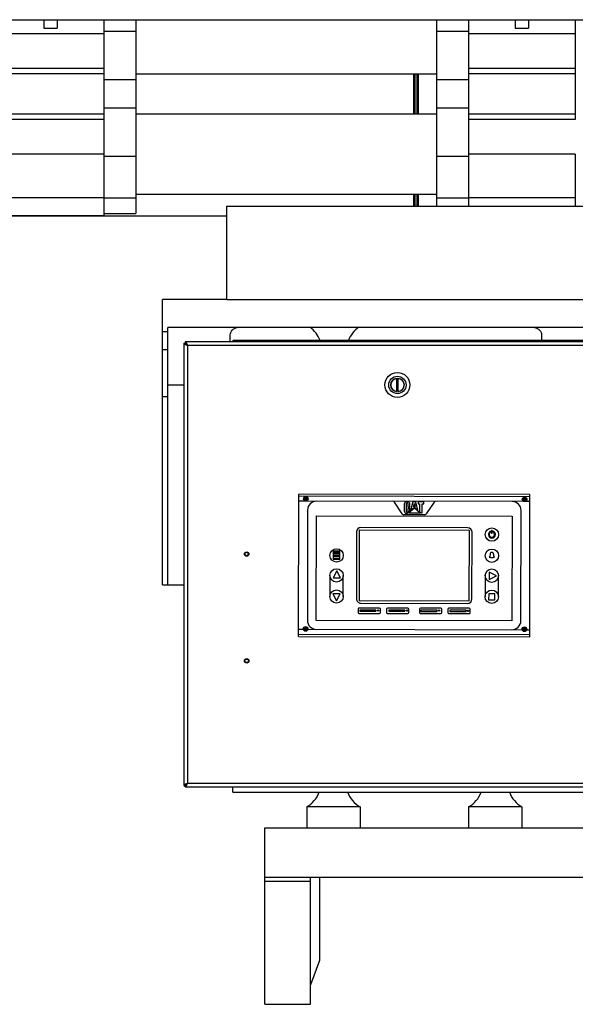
# Model space of a CAD drawing. Header units: millimetres. Extents: x 0 to 1189, y 0 to 841.
# Tile 131 of 184: x 452 to 477, y 624 to 668. Entities that reach past the tile are written whole.
import ezdxf

# ---------------------------------------------------------------- set-up
doc = ezdxf.new("R2010")
doc.units = ezdxf.units.MM
doc.header["$LTSCALE"] = 65.395
for name, color, linetype in [('0006_993100_01_AC_ABL269', 7, 'CONTINUOUS'), ('0006_993100_01_AC_P03_PBL270', 7, 'CONTINUOUS'), ('0006_993100_01_AC_P04_PBL305', 7, 'CONTINUOUS'), ('0006_995300_10_AC_ABL262', 7, 'CONTINUOUS'), ('1947_111100_12_SIMPLE1_T1_X_PBL222', 7, 'CONTINUOUS'), ('1947_111100_12_SIMPLE1_X_ABL221', 7, 'CONTINUOUS'), ('1947_832000_08_SIMPLE1_T2_X_PBL251', 7, 'CONTINUOUS'), ('1947_832000_08_SIMPLE1_T2_X_PBL291', 7, 'CONTINUOUS'), ('1947_832000_08_SIMPLE1_T3_X_PBL266', 7, 'CONTINUOUS'), ('1947_832000_08_SIMPLE1_T3_X_PBL289', 7, 'CONTINUOUS'), ('1947_832000_08_SIMPLE1_T5_X_PBL480', 7, 'CONTINUOUS'), ('1947_832000_08_SIMPLE1_T5_X_PBL481', 7, 'CONTINUOUS'), ('1947_832000_08_SIMPLE1_X_ABL250', 7, 'CONTINUOUS'), ('2972693_L_PBL264', 7, 'CONTINUOUS'), ('2972693_L_PBL265', 7, 'CONTINUOUS'), ('2972693_L_PBL279', 7, 'CONTINUOUS'), ('2972693_L_PBL280', 7, 'CONTINUOUS'), ('32087_000000_TLKGS_MARKETING_ABL3', 7, 'CONTINUOUS'), ('32087_030000_TLKGS_ABL260', 7, 'CONTINUOUS'), ('32087_030000_TLKGS_V_ABL9', 7, 'CONTINUOUS'), ('32087_100000_TLKGS_V_ABL206', 7, 'CONTINUOUS'), ('32087_111000_01_SIMPLE1_X_ABL220', 7, 'CONTINUOUS'), ('32087_171000_01_SIMPLE1_T2_X_PBL288', 7, 'CONTINUOUS'), ('32087_171000_01_SIMPLE1_T3_X_PBL287', 7, 'CONTINUOUS'), ('32087_171000_01_SIMPLE1_X_ABL286', 7, 'CONTINUOUS'), ('32087_300000_TLKGS_ABL261', 7, 'CONTINUOUS'), ('32087_300000_TLKGS_V_ABL228', 7, 'CONTINUOUS'), ('32087_700000_TLKGS_V_ABL10', 7, 'CONTINUOUS'), ('32087_727000_01_SIMPLE1_T1_X_PBL12', 7, 'CONTINUOUS'), ('32087_727000_01_SIMPLE1_X_ABL11', 7, 'CONTINUOUS'), ('32087_800000_TLKGS_V_ABL20', 7, 'CONTINUOUS'), ('3393085_ABL283', 7, 'CONTINUOUS'), ('3393085_CP01_PBL2167', 7, 'CONTINUOUS'), ('3393085_CP05_PBL284', 7, 'CONTINUOUS'), ('34007_390700_01_SIMPLE1_T1_X_PBL273', 7, 'CONTINUOUS'), ('34007_390700_01_SIMPLE1_T2_X_PBL268', 7, 'CONTINUOUS'), ('34007_390700_01_SIMPLE1_T3_X_PBL272', 7, 'CONTINUOUS'), ('34007_390700_01_SIMPLE1_X#AF0_ABL267', 7, 'CONTINUOUS'), ('4451066_CP01_4514531_PBL275', 7, 'CONTINUOUS'), ('4451066_N4RE01_4514531_ABL274', 7, 'CONTINUOUS'), ('4514531_N4RE01_ABL263', 7, 'CONTINUOUS'), ('D933-M5X12_PBL2163', 7, 'CONTINUOUS'), ('D933-M5X12_PBL2164', 7, 'CONTINUOUS'), ('new_view_2_VBL0', 7, 'CONTINUOUS')]:
    doc.layers.add(name, color=color, linetype=linetype)

# ---------------------------------------------------------------- blocks, each defined once
blk = doc.blocks.new('32087_727000_01_SIMPLE1_T1_X_PBL12', base_point=(505.894, 695.361))
at = {"layer": '32087_727000_01_SIMPLE1_T1_X_PBL12', "color": 7, "linetype": 'Continuous'}
blk.add_line((445.678, 667.799), (621.358, 667.799), dxfattribs=at)
blk = doc.blocks.new('32087_727000_01_SIMPLE1_X_ABL11', base_point=(505.894, 695.361))
at = {"layer": '32087_727000_01_SIMPLE1_T1_X_PBL12'}
blk.add_blockref('32087_727000_01_SIMPLE1_T1_X_PBL12', (505.894, 695.361), dxfattribs=at)
blk = doc.blocks.new('32087_700000_TLKGS_V_ABL10', base_point=(505.894, 695.361))
at = {"layer": '32087_727000_01_SIMPLE1_X_ABL11'}
blk.add_blockref('32087_727000_01_SIMPLE1_X_ABL11', (505.894, 695.361), dxfattribs=at)
blk = doc.blocks.new('1947_832000_08_SIMPLE1_T2_X_PBL251', base_point=(453.338, 663.38))
at = {"layer": '1947_832000_08_SIMPLE1_T2_X_PBL251', "color": 7, "linetype": 'Continuous'}
for p, q in [((450.938, 667.799), (450.938, 665.833)), ((453.038, 667.799), (453.038, 667.415)), ((453.038, 667.415), (453.638, 667.415)), ((453.638, 667.799), (453.638, 667.415)), ((455.738, 667.799), (455.738, 663.317)), ((450.938, 663.317), (450.938, 659.797)), ((455.738, 661.757), (455.738, 658.961)), ((450.938, 658.997), (455.738, 658.997))]:
    blk.add_line(p, q, dxfattribs=at)
at = {"layer": '1947_832000_08_SIMPLE1_T2_X_PBL251', "color": 9, "linetype": 'Continuous'}
for p, q in [((455.738, 667.161), (450.938, 667.161)), ((455.738, 665.601), (450.938, 665.601)), ((455.738, 665.361), (450.938, 665.361)), ((455.738, 663.557), (450.938, 663.557)), ((455.738, 663.317), (450.938, 663.317)), ((455.738, 661.757), (450.938, 661.757)), ((455.738, 659.797), (450.938, 659.797))]:
    blk.add_line(p, q, dxfattribs=at)
blk = doc.blocks.new('1947_832000_08_SIMPLE1_T3_X_PBL266', base_point=(456.458, 663.44))
at = {"layer": '1947_832000_08_SIMPLE1_T3_X_PBL266', "color": 7, "linetype": 'Continuous'}
for p, q in [((457.178, 667.799), (457.178, 659.081)), ((455.738, 667.269), (455.738, 665.601)), ((455.738, 663.317), (455.738, 661.653)), ((455.738, 659.081), (457.178, 659.081))]:
    blk.add_line(p, q, dxfattribs=at)
at = {"layer": '1947_832000_08_SIMPLE1_T3_X_PBL266', "color": 9, "linetype": 'Continuous'}
for p, q in [((457.178, 667.269), (455.738, 667.269)), ((457.178, 665.096), (455.738, 665.096)), ((457.178, 663.825), (455.738, 663.825)), ((457.178, 661.653), (455.738, 661.653)), ((457.178, 659.771), (455.738, 659.771))]:
    blk.add_line(p, q, dxfattribs=at)
blk = doc.blocks.new('1947_832000_08_SIMPLE1_T3_X_PBL289', base_point=(471.418, 663.61))
at = {"layer": '1947_832000_08_SIMPLE1_T3_X_PBL289', "color": 7, "linetype": 'Continuous'}
for p, q in [((470.698, 667.799), (470.698, 659.421)), ((472.138, 667.269), (472.138, 665.601)), ((472.138, 663.317), (472.138, 661.653))]:
    blk.add_line(p, q, dxfattribs=at)
at = {"layer": '1947_832000_08_SIMPLE1_T3_X_PBL289', "color": 9, "linetype": 'Continuous'}
for p, q in [((472.138, 667.269), (470.698, 667.269)), ((472.138, 665.096), (470.698, 665.096)), ((472.138, 663.825), (470.698, 663.825)), ((472.138, 661.653), (470.698, 661.653)), ((472.138, 659.771), (470.698, 659.771))]:
    blk.add_line(p, q, dxfattribs=at)
blk = doc.blocks.new('1947_832000_08_SIMPLE1_T2_X_PBL291', base_point=(474.538, 663.61))
at = {"layer": '1947_832000_08_SIMPLE1_T2_X_PBL291', "color": 7, "linetype": 'Continuous'}
for p, q in [((472.138, 667.799), (472.138, 663.317)), ((474.238, 667.799), (474.238, 667.415)), ((474.238, 667.415), (474.838, 667.415)), ((474.838, 667.799), (474.838, 667.415)), ((476.938, 667.799), (476.938, 663.317)), ((472.138, 662.308), (472.138, 659.421)), ((476.938, 661.757), (476.938, 659.421))]:
    blk.add_line(p, q, dxfattribs=at)
at = {"layer": '1947_832000_08_SIMPLE1_T2_X_PBL291', "color": 9, "linetype": 'Continuous'}
for p, q in [((476.938, 667.161), (472.138, 667.161)), ((476.938, 665.601), (472.138, 665.601)), ((476.938, 665.361), (472.138, 665.361)), ((476.938, 663.557), (472.138, 663.557)), ((476.938, 663.317), (472.138, 663.317)), ((476.938, 661.757), (472.138, 661.757)), ((476.938, 659.797), (472.138, 659.797))]:
    blk.add_line(p, q, dxfattribs=at)
blk = doc.blocks.new('1947_832000_08_SIMPLE1_T5_X_PBL480', base_point=(527.538, 661.761))
at = {"layer": '1947_832000_08_SIMPLE1_T5_X_PBL480', "color": 7, "linetype": 'Continuous'}
for p, q in [((457.178, 663.561), (470.698, 663.561)), ((457.178, 659.961), (470.698, 659.961))]:
    blk.add_line(p, q, dxfattribs=at)
blk = doc.blocks.new('1947_832000_08_SIMPLE1_T5_X_PBL481', base_point=(527.538, 665.361))
at = {"layer": '1947_832000_08_SIMPLE1_T5_X_PBL481', "color": 7, "linetype": 'Continuous'}
blk.add_line((457.178, 665.361), (470.698, 665.361), dxfattribs=at)
blk = doc.blocks.new('1947_832000_08_SIMPLE1_X_ABL250', base_point=(527.538, 663.38))
at = {"layer": '1947_832000_08_SIMPLE1_T2_X_PBL251'}
blk.add_blockref('1947_832000_08_SIMPLE1_T2_X_PBL251', (453.338, 663.38), dxfattribs=at)
at = {"layer": '1947_832000_08_SIMPLE1_T2_X_PBL291'}
blk.add_blockref('1947_832000_08_SIMPLE1_T2_X_PBL291', (474.538, 663.61), dxfattribs=at)
at = {"layer": '1947_832000_08_SIMPLE1_T3_X_PBL266'}
blk.add_blockref('1947_832000_08_SIMPLE1_T3_X_PBL266', (456.458, 663.44), dxfattribs=at)
at = {"layer": '1947_832000_08_SIMPLE1_T3_X_PBL289'}
blk.add_blockref('1947_832000_08_SIMPLE1_T3_X_PBL289', (471.418, 663.61), dxfattribs=at)
at = {"layer": '1947_832000_08_SIMPLE1_T5_X_PBL480'}
blk.add_blockref('1947_832000_08_SIMPLE1_T5_X_PBL480', (527.538, 661.761), dxfattribs=at)
at = {"layer": '1947_832000_08_SIMPLE1_T5_X_PBL481'}
blk.add_blockref('1947_832000_08_SIMPLE1_T5_X_PBL481', (527.538, 665.361), dxfattribs=at)
blk = doc.blocks.new('32087_800000_TLKGS_V_ABL20', base_point=(503.752, 647.283))
at = {"layer": '1947_832000_08_SIMPLE1_X_ABL250'}
blk.add_blockref('1947_832000_08_SIMPLE1_X_ABL250', (527.538, 663.38), dxfattribs=at)
blk = doc.blocks.new('1947_111100_12_SIMPLE1_T1_X_PBL222', base_point=(530.378, 621.461))
at = {"layer": '1947_111100_12_SIMPLE1_T1_X_PBL222', "color": 7, "linetype": 'Continuous'}
blk.add_line((461.258, 658.961), (442.654, 658.961), dxfattribs=at)
blk = doc.blocks.new('1947_111100_12_SIMPLE1_X_ABL221', base_point=(530.378, 621.461))
at = {"layer": '1947_111100_12_SIMPLE1_T1_X_PBL222'}
blk.add_blockref('1947_111100_12_SIMPLE1_T1_X_PBL222', (530.378, 621.461), dxfattribs=at)
blk = doc.blocks.new('32087_111000_01_SIMPLE1_X_ABL220', base_point=(530.378, 621.461))
at = {"layer": '1947_111100_12_SIMPLE1_X_ABL221'}
blk.add_blockref('1947_111100_12_SIMPLE1_X_ABL221', (530.378, 621.461), dxfattribs=at)
blk = doc.blocks.new('32087_171000_01_SIMPLE1_T3_X_PBL287', base_point=(469.708, 662.391))
at = {"layer": '32087_171000_01_SIMPLE1_T3_X_PBL287', "color": 7, "linetype": 'Continuous'}
for p, q in [((469.678, 663.561), (469.678, 665.361)), ((469.738, 663.561), (469.738, 665.361)), ((469.678, 659.421), (469.678, 659.961)), ((469.738, 659.421), (469.738, 659.961))]:
    blk.add_line(p, q, dxfattribs=at)
blk = doc.blocks.new('32087_171000_01_SIMPLE1_T2_X_PBL288', base_point=(480.378, 662.161))
at = {"layer": '32087_171000_01_SIMPLE1_T2_X_PBL288', "color": 7, "linetype": 'Continuous'}
for p, q in [((469.818, 663.561), (469.818, 665.361)), ((469.878, 663.561), (469.878, 665.361)), ((490.878, 663.561), (490.878, 665.361)), ((490.938, 663.561), (490.938, 665.361)), ((469.818, 659.421), (469.818, 659.961)), ((469.878, 659.421), (469.878, 659.961)), ((490.878, 658.961), (490.878, 659.961)), ((490.938, 658.961), (490.938, 659.961))]:
    blk.add_line(p, q, dxfattribs=at)
blk = doc.blocks.new('32087_171000_01_SIMPLE1_X_ABL286', base_point=(543.908, 662.281))
at = {"layer": '32087_171000_01_SIMPLE1_T2_X_PBL288'}
blk.add_blockref('32087_171000_01_SIMPLE1_T2_X_PBL288', (480.378, 662.161), dxfattribs=at)
at = {"layer": '32087_171000_01_SIMPLE1_T3_X_PBL287'}
blk.add_blockref('32087_171000_01_SIMPLE1_T3_X_PBL287', (469.708, 662.391), dxfattribs=at)
blk = doc.blocks.new('32087_100000_TLKGS_V_ABL206', base_point=(529.878, 634.561))
at = {"layer": '32087_111000_01_SIMPLE1_X_ABL220'}
blk.add_blockref('32087_111000_01_SIMPLE1_X_ABL220', (530.378, 621.461), dxfattribs=at)
at = {"layer": '32087_171000_01_SIMPLE1_X_ABL286'}
blk.add_blockref('32087_171000_01_SIMPLE1_X_ABL286', (543.908, 662.281), dxfattribs=at)
blk = doc.blocks.new('34007_390700_01_SIMPLE1_T2_X_PBL268', base_point=(479.352, 648.811))
at = {"layer": '34007_390700_01_SIMPLE1_T2_X_PBL268', "color": 7, "linetype": 'Continuous'}
for p, q in [((458.366, 642.401), (458.366, 655.221)), ((461.258, 655.221), (458.366, 655.221)), ((458.366, 653.781), (458.606, 653.781)), ((458.606, 642.401), (458.606, 653.967)), ((500.098, 653.967), (458.606, 653.967)), ((461.42, 653.321), (461.42, 653.629)), ((461.538, 653.381), (461.538, 653.321)), ((497.138, 653.381), (461.538, 653.381)), ((475.42, 653.629), (475.42, 653.381)), ((458.366, 652.981), (458.606, 652.981)), ((459.338, 651.376), (458.606, 651.376)), ((458.366, 650.865), (458.606, 650.865)), ((458.366, 642.401), (459.338, 642.401))]:
    blk.add_line(p, q, dxfattribs=at)
for centre, start, end in [((464.327, 652.981), 19.4699, 56.1018), ((467.87, 652.981), 123.8982, 160.5301)]:
    blk.add_arc(centre, 1.2, start, end, dxfattribs=at)
for points, knots in [([(461.42, 653.629), (461.42, 653.707), (461.491, 653.874), (461.649, 653.951), (461.733, 653.967)], [0, 0, 0, 0, 0.477611, 1, 1, 1, 1]), ([(475.107, 653.967), (475.191, 653.951), (475.349, 653.874), (475.42, 653.707), (475.42, 653.629)], [0, 0, 0, 0, 0.522389, 1, 1, 1, 1])]:
    blk.add_open_spline(points, degree=3, knots=knots, dxfattribs=at)
blk = doc.blocks.new('34007_390700_01_SIMPLE1_T3_X_PBL272', base_point=(469.298, 657.321))
at = {"layer": '34007_390700_01_SIMPLE1_T3_X_PBL272', "color": 7, "linetype": 'Continuous'}
for p, q in [((461.258, 655.221), (461.258, 659.421)), ((461.258, 659.421), (477.338, 659.421)), ((477.338, 655.221), (477.338, 659.421)), ((461.258, 655.221), (477.338, 655.221))]:
    blk.add_line(p, q, dxfattribs=at)
blk = doc.blocks.new('34007_390700_01_SIMPLE1_T1_X_PBL273', base_point=(479.338, 628.51))
at = {"layer": '34007_390700_01_SIMPLE1_T1_X_PBL273', "color": 7, "linetype": 'Continuous'}
for p, q in [((461.538, 633.077), (461.538, 633.317)), ((461.538, 633.077), (497.138, 633.077)), ((464.858, 632.421), (464.858, 631.477)), ((467.258, 632.421), (464.858, 632.421)), ((467.258, 632.421), (467.258, 631.477)), ((472.138, 632.421), (472.138, 631.477)), ((474.538, 632.421), (472.138, 632.421)), ((474.538, 632.421), (474.538, 631.477)), ((462.978, 623.544), (462.978, 631.477)), ((462.978, 631.477), (495.698, 631.477)), ((462.978, 629.263), (495.698, 629.263)), ((465.032, 629.059), (462.978, 629.059)), ((465.032, 623.544), (465.032, 629.263)), ((465.432, 629.263), (465.432, 625.515)), ((465.432, 625.515), (465.032, 624.416)), ((462.978, 623.544), (465.032, 623.544))]:
    blk.add_line(p, q, dxfattribs=at)
for centre, start, end in [((464.287, 633.477), 298.4339, 340.5293), ((467.83, 633.477), 199.4707, 241.5661), ((471.567, 633.477), 298.4339, 340.5293), ((475.11, 633.477), 199.4707, 241.5661)]:
    blk.add_arc(centre, 1.2, start, end, dxfattribs=at)
blk = doc.blocks.new('34007_390700_01_SIMPLE1_X#AF0_ABL267', base_point=(532.352, 641.482))
at = {"layer": '34007_390700_01_SIMPLE1_T1_X_PBL273'}
blk.add_blockref('34007_390700_01_SIMPLE1_T1_X_PBL273', (479.338, 628.51), dxfattribs=at)
at = {"layer": '34007_390700_01_SIMPLE1_T2_X_PBL268'}
blk.add_blockref('34007_390700_01_SIMPLE1_T2_X_PBL268', (479.352, 648.811), dxfattribs=at)
at = {"layer": '34007_390700_01_SIMPLE1_T3_X_PBL272'}
blk.add_blockref('34007_390700_01_SIMPLE1_T3_X_PBL272', (469.298, 657.321), dxfattribs=at)
blk = doc.blocks.new('32087_300000_TLKGS_V_ABL228', base_point=(530.156, 641.482))
at = {"layer": '34007_390700_01_SIMPLE1_X#AF0_ABL267'}
blk.add_blockref('34007_390700_01_SIMPLE1_X#AF0_ABL267', (532.352, 641.482), dxfattribs=at)
blk = doc.blocks.new('32087_030000_TLKGS_V_ABL9', base_point=(505.894, 653.181))
at = {"layer": '32087_100000_TLKGS_V_ABL206'}
blk.add_blockref('32087_100000_TLKGS_V_ABL206', (529.878, 634.561), dxfattribs=at)
at = {"layer": '32087_300000_TLKGS_V_ABL228'}
blk.add_blockref('32087_300000_TLKGS_V_ABL228', (530.156, 641.482), dxfattribs=at)
at = {"layer": '32087_700000_TLKGS_V_ABL10'}
blk.add_blockref('32087_700000_TLKGS_V_ABL10', (505.894, 695.361), dxfattribs=at)
at = {"layer": '32087_800000_TLKGS_V_ABL20'}
blk.add_blockref('32087_800000_TLKGS_V_ABL20', (503.752, 647.283), dxfattribs=at)
blk = doc.blocks.new('2972693_L_PBL264', base_point=(464.808, 640.418))
at = {"layer": '2972693_L_PBL264', "color": 7, "linetype": 'Continuous'}
for p, q in [((464.74, 640.434), (464.784, 640.424)), ((464.74, 640.434), (464.75, 640.434)), ((464.74, 640.403), (464.784, 640.413)), ((464.75, 640.402), (464.74, 640.403)), ((464.784, 640.424), (464.784, 640.413)), ((464.788, 640.424), (464.784, 640.424)), ((464.784, 640.413), (464.788, 640.413)), ((464.792, 640.477), (464.793, 640.486)), ((464.792, 640.35), (464.803, 640.394)), ((464.793, 640.486), (464.808, 640.487)), ((464.793, 640.486), (464.803, 640.442)), ((464.803, 640.442), (464.803, 640.439)), ((464.814, 640.442), (464.803, 640.442)), ((464.803, 640.398), (464.803, 640.394)), ((464.803, 640.394), (464.814, 640.394)), ((464.808, 640.487), (464.824, 640.486)), ((464.824, 640.486), (464.814, 640.442)), ((464.814, 640.439), (464.814, 640.442)), ((464.814, 640.394), (464.814, 640.398)), ((464.824, 640.35), (464.814, 640.394)), ((464.824, 640.486), (464.824, 640.477)), ((464.832, 640.424), (464.828, 640.424)), ((464.828, 640.413), (464.832, 640.413)), ((464.876, 640.434), (464.832, 640.424)), ((464.832, 640.413), (464.832, 640.424)), ((464.876, 640.402), (464.832, 640.413)), ((464.867, 640.434), (464.876, 640.434)), ((464.876, 640.402), (464.867, 640.402)), ((464.792, 640.35), (464.792, 640.36)), ((464.808, 640.35), (464.792, 640.35)), ((464.824, 640.35), (464.808, 640.35)), ((464.824, 640.36), (464.824, 640.35))]:
    blk.add_line(p, q, dxfattribs=at)
at = {"layer": '2972693_L_PBL264', "color": 9, "linetype": 'Continuous'}
for p, q in [((464.75, 640.434), (464.788, 640.424)), ((464.75, 640.402), (464.788, 640.413)), ((464.792, 640.477), (464.803, 640.439)), ((464.792, 640.36), (464.803, 640.398)), ((464.824, 640.477), (464.814, 640.439)), ((464.824, 640.36), (464.814, 640.398)), ((464.867, 640.434), (464.828, 640.424)), ((464.867, 640.402), (464.828, 640.413))]:
    blk.add_line(p, q, dxfattribs=at)
at = {"layer": '2972693_L_PBL264', "color": 7, "linetype": 'Continuous'}
blk.add_circle((464.808, 640.418), 0.104, dxfattribs=at)
for centre, radius, start, end in [((465.413, 640.417), 0.673, 178.5632, 181.233), ((464.788, 640.439), 0.0148, 269.8981, 359.8981), ((464.788, 640.398), 0.0148, 359.8981, 89.8981), ((464.829, 640.439), 0.0148, 179.8981, 269.8981), ((464.828, 640.398), 0.0148, 89.8981, 179.8981), ((464.203, 640.419), 0.673, 358.5632, 1.233)]:
    blk.add_arc(centre, radius, start, end, dxfattribs=at)
for points, knots in [([(464.75, 640.434), (464.76, 640.434), (464.782, 640.444), (464.792, 640.466), (464.792, 640.477)], [0, 0, 0, 0, 0.500001, 1, 1, 1, 1]), ([(464.792, 640.36), (464.792, 640.37), (464.782, 640.392), (464.76, 640.402), (464.75, 640.402)], [0, 0, 0, 0, 0.499998, 1, 1, 1, 1]), ([(464.824, 640.477), (464.824, 640.466), (464.834, 640.444), (464.856, 640.434), (464.867, 640.434)], [0, 0, 0, 0, 0.499998, 1, 1, 1, 1]), ([(464.867, 640.402), (464.856, 640.402), (464.834, 640.392), (464.824, 640.37), (464.824, 640.36)], [0, 0, 0, 0, 0.500001, 1, 1, 1, 1])]:
    blk.add_open_spline(points, degree=3, knots=knots, dxfattribs=at)
blk = doc.blocks.new('2972693_L_PBL265', base_point=(464.818, 646.258))
at = {"layer": '2972693_L_PBL265', "color": 7, "linetype": 'Continuous'}
for p, q in [((464.75, 646.274), (464.794, 646.264)), ((464.75, 646.274), (464.76, 646.274)), ((464.75, 646.243), (464.794, 646.253)), ((464.76, 646.242), (464.75, 646.243)), ((464.794, 646.264), (464.794, 646.253)), ((464.798, 646.264), (464.794, 646.264)), ((464.794, 646.253), (464.798, 646.253)), ((464.803, 646.19), (464.802, 646.2)), ((464.803, 646.326), (464.819, 646.327)), ((464.803, 646.317), (464.803, 646.326)), ((464.803, 646.326), (464.813, 646.282)), ((464.803, 646.19), (464.813, 646.234)), ((464.818, 646.19), (464.803, 646.19)), ((464.813, 646.282), (464.813, 646.279)), ((464.824, 646.282), (464.813, 646.282)), ((464.813, 646.238), (464.813, 646.234)), ((464.813, 646.234), (464.824, 646.234)), ((464.834, 646.19), (464.818, 646.19)), ((464.819, 646.327), (464.834, 646.326)), ((464.834, 646.326), (464.824, 646.282)), ((464.824, 646.279), (464.824, 646.282)), ((464.824, 646.234), (464.824, 646.238)), ((464.834, 646.19), (464.824, 646.234)), ((464.834, 646.326), (464.835, 646.317)), ((464.834, 646.2), (464.834, 646.19)), ((464.843, 646.264), (464.839, 646.264)), ((464.839, 646.253), (464.843, 646.253)), ((464.887, 646.274), (464.843, 646.264)), ((464.843, 646.253), (464.843, 646.264)), ((464.887, 646.242), (464.843, 646.253)), ((464.877, 646.274), (464.887, 646.274)), ((464.887, 646.242), (464.877, 646.242))]:
    blk.add_line(p, q, dxfattribs=at)
at = {"layer": '2972693_L_PBL265', "color": 9, "linetype": 'Continuous'}
for p, q in [((464.76, 646.274), (464.798, 646.264)), ((464.76, 646.242), (464.798, 646.253)), ((464.802, 646.2), (464.813, 646.238)), ((464.803, 646.317), (464.813, 646.279)), ((464.835, 646.317), (464.824, 646.279)), ((464.834, 646.2), (464.824, 646.238)), ((464.877, 646.274), (464.839, 646.264)), ((464.877, 646.242), (464.839, 646.253))]:
    blk.add_line(p, q, dxfattribs=at)
at = {"layer": '2972693_L_PBL265', "color": 7, "linetype": 'Continuous'}
blk.add_circle((464.818, 646.258), 0.104, dxfattribs=at)
for centre, radius, start, end in [((465.423, 646.257), 0.673, 178.5632, 181.233), ((464.798, 646.279), 0.0148, 269.8981, 359.8981), ((464.798, 646.238), 0.0148, 359.8981, 89.8981), ((464.839, 646.279), 0.0148, 179.8981, 269.8981), ((464.839, 646.238), 0.0148, 89.8981, 179.8981), ((464.214, 646.259), 0.673, 358.5632, 1.233)]:
    blk.add_arc(centre, radius, start, end, dxfattribs=at)
for points, knots in [([(464.76, 646.274), (464.771, 646.274), (464.792, 646.284), (464.802, 646.306), (464.803, 646.317)], [0, 0, 0, 0, 0.500001, 1, 1, 1, 1]), ([(464.802, 646.2), (464.802, 646.21), (464.792, 646.232), (464.771, 646.242), (464.76, 646.242)], [0, 0, 0, 0, 0.499998, 1, 1, 1, 1]), ([(464.877, 646.242), (464.866, 646.242), (464.845, 646.232), (464.835, 646.21), (464.834, 646.2)], [0, 0, 0, 0, 0.500001, 1, 1, 1, 1]), ([(464.835, 646.317), (464.835, 646.306), (464.845, 646.284), (464.866, 646.274), (464.877, 646.274)], [0, 0, 0, 0, 0.499998, 1, 1, 1, 1])]:
    blk.add_open_spline(points, degree=3, knots=knots, dxfattribs=at)
blk = doc.blocks.new('4451066_CP01_4514531_PBL275', base_point=(469.693, 643.27))
at = {"layer": '4451066_CP01_4514531_PBL275', "color": 7, "linetype": 'Continuous'}
for p, q in [((464.488, 640.399), (464.498, 646.159)), ((464.498, 646.159), (464.499, 646.479)), ((464.794, 646.158), (464.498, 646.159)), ((474.899, 646.46), (464.499, 646.479)), ((474.899, 646.36), (464.499, 646.379)), ((474.634, 646.141), (464.843, 646.158)), ((469.4, 646.128), (469.346, 646.128)), ((469.629, 646.128), (469.53, 645.738)), ((469.769, 646.128), (469.629, 646.128)), ((469.857, 645.757), (469.769, 646.128)), ((469.866, 646.127), (469.866, 646.034)), ((470.119, 646.127), (469.866, 646.127)), ((470.118, 646.034), (470.119, 646.127)), ((474.898, 646.14), (474.683, 646.141)), ((474.888, 640.38), (474.898, 646.14)), ((474.898, 646.14), (474.899, 646.46)), ((464.898, 645.758), (464.889, 640.798)), ((469.151, 645.585), (468.799, 646.115)), ((469.245, 646.028), (469.245, 645.716)), ((469.345, 645.686), (469.346, 646.058)), ((469.38, 645.616), (469.499, 645.718)), ((469.399, 646.058), (469.399, 645.902)), ((469.399, 645.902), (469.499, 645.902)), ((469.399, 645.826), (469.399, 645.686)), ((469.499, 645.826), (469.399, 645.826)), ((469.7, 645.841), (469.456, 645.631)), ((469.499, 645.902), (469.5, 646.028)), ((469.499, 645.718), (469.499, 645.826)), ((469.53, 645.738), (469.705, 645.888)), ((469.665, 645.918), (469.701, 646.058)), ((469.735, 645.918), (469.665, 645.918)), ((469.947, 645.63), (469.7, 645.841)), ((469.701, 646.058), (469.735, 645.918)), ((469.705, 645.888), (469.857, 645.757)), ((469.866, 646.034), (469.936, 646.034)), ((469.936, 646.034), (469.936, 645.684)), ((469.936, 645.684), (470.001, 645.628)), ((470.048, 645.628), (470.048, 646.034)), ((470.048, 646.034), (470.118, 646.034)), ((470.585, 646.112), (470.23, 645.583)), ((474.489, 640.781), (474.498, 645.741)), ((465.289, 640.797), (465.297, 645.501)), ((465.297, 645.501), (474.097, 645.485)), ((470.164, 645.547), (469.217, 645.549)), ((469.345, 645.616), (469.38, 645.616)), ((469.456, 645.631), (469.947, 645.63)), ((470.001, 645.628), (470.048, 645.628)), ((474.097, 645.485), (474.089, 640.782)), ((467.216, 644.854), (467.21, 641.694)), ((472.176, 644.845), (467.216, 644.854)), ((472.096, 644.965), (467.296, 644.974)), ((472.17, 641.685), (472.176, 644.845)), ((473.151, 644.77), (473.152, 644.812)), ((473.172, 644.843), (473.172, 644.723)), ((473.202, 644.843), (473.172, 644.843)), ((473.202, 644.723), (473.202, 644.843)), ((473.223, 644.812), (473.223, 644.77)), ((467.096, 644.774), (467.091, 641.774)), ((472.291, 641.765), (472.296, 644.765)), ((473.172, 644.723), (473.202, 644.723)), ((466.05, 643.91), (466.049, 643.555)), ((466.347, 643.909), (466.05, 643.91)), ((466.346, 643.554), (466.347, 643.909)), ((466.049, 643.555), (466.346, 643.554)), ((466.063, 643.814), (466.063, 643.889)), ((466.063, 643.889), (466.332, 643.888)), ((466.331, 643.814), (466.063, 643.814)), ((466.063, 643.695), (466.063, 643.792)), ((466.063, 643.792), (466.331, 643.791)), ((466.331, 643.694), (466.063, 643.695)), ((466.063, 643.57), (466.063, 643.672)), ((466.063, 643.672), (466.331, 643.671)), ((466.331, 643.57), (466.063, 643.57)), ((466.332, 643.888), (466.331, 643.814)), ((466.331, 643.791), (466.331, 643.694)), ((466.331, 643.671), (466.331, 643.57)), ((473.212, 643.853), (473.163, 643.853)), ((466.217, 643.032), (466.047, 642.714)), ((466.378, 642.713), (466.217, 643.032)), ((465.901, 642.823), (465.899, 641.874)), ((466.047, 642.714), (466.378, 642.713)), ((466.499, 641.873), (466.501, 642.822)), ((472.884, 642.81), (472.882, 641.862)), ((473.071, 642.968), (473.071, 642.637)), ((473.389, 642.797), (473.071, 642.968)), ((473.071, 642.637), (473.389, 642.797)), ((473.482, 641.861), (473.484, 642.809)), ((466.03, 641.996), (466.19, 641.677)), ((466.361, 641.995), (466.03, 641.996)), ((466.19, 641.677), (466.361, 641.995)), ((473.042, 641.994), (473.041, 641.719)), ((473.041, 641.719), (473.316, 641.718)), ((473.317, 641.994), (473.042, 641.994)), ((473.316, 641.718), (473.317, 641.994)), ((467.17, 641.314), (467.169, 641.154)), ((467.21, 641.694), (472.17, 641.685)), ((468.13, 641.352), (467.21, 641.354)), ((467.244, 641.265), (467.244, 641.211)), ((467.971, 641.264), (467.244, 641.265)), ((467.29, 641.574), (472.09, 641.565)), ((467.971, 641.21), (467.971, 641.264)), ((468.169, 641.152), (468.17, 641.312)), ((468.45, 641.312), (468.449, 641.152)), ((469.41, 641.35), (468.49, 641.352)), ((468.546, 641.263), (468.546, 641.209)), ((469.272, 641.262), (468.546, 641.263)), ((469.272, 641.208), (469.272, 641.262)), ((469.449, 641.15), (469.45, 641.31)), ((469.93, 641.309), (469.929, 641.149)), ((470.89, 641.347), (469.97, 641.349)), ((469.995, 641.26), (469.995, 641.206)), ((470.722, 641.259), (469.995, 641.26)), ((470.722, 641.205), (470.722, 641.259)), ((470.929, 641.147), (470.93, 641.307)), ((471.21, 641.307), (471.209, 641.147)), ((472.17, 641.345), (471.25, 641.347)), ((471.297, 641.258), (471.297, 641.204)), ((472.024, 641.257), (471.297, 641.258)), ((472.023, 641.203), (472.024, 641.257)), ((472.209, 641.145), (472.21, 641.305)), ((467.209, 641.114), (468.129, 641.112)), ((467.244, 641.211), (467.971, 641.21)), ((468.489, 641.112), (469.409, 641.11)), ((468.546, 641.209), (469.272, 641.208)), ((469.969, 641.109), (470.889, 641.107)), ((469.995, 641.206), (470.722, 641.205)), ((471.249, 641.107), (472.169, 641.105)), ((471.297, 641.204), (472.023, 641.203)), ((464.487, 640.079), (464.488, 640.399)), ((464.488, 640.399), (464.707, 640.398)), ((464.909, 640.398), (474.547, 640.381)), ((474.089, 640.782), (465.289, 640.797)), ((474.749, 640.381), (474.888, 640.38)), ((474.887, 640.06), (474.888, 640.38)), ((464.487, 640.079), (474.887, 640.06)), ((464.488, 640.179), (474.888, 640.16))]:
    blk.add_line(p, q, dxfattribs=at)
for centre, radius in [((473.187, 644.656), 0.3), ((466.203, 643.72), 0.3), ((473.185, 643.707), 0.3), ((466.201, 642.822), 0.3), ((473.184, 642.81), 0.3), ((466.199, 641.874), 0.3), ((473.182, 641.861), 0.3), ((468.064, 641.238), 0.0305), ((469.365, 641.24), 0.0305), ((470.815, 641.24), 0.0305), ((472.116, 641.235), 0.0305)]:
    blk.add_circle(centre, radius, dxfattribs=at)
for centre, radius, start, end in [((465.298, 645.757), 0.4, 89.8981, 179.8981), ((468.732, 646.071), 0.08, 33.5416, 89.8981), ((469.346, 646.028), 0.1, 89.8981, 179.8981), ((469.399, 646.028), 0.1, 359.8981, 89.8981), ((470.651, 646.068), 0.08, 89.8981, 146.233), ((474.098, 645.742), 0.4, 359.8981, 89.8981), ((469.345, 645.716), 0.1, 179.8981, 269.8981), ((469.372, 645.686), 0.0268, 179.8981, 359.8981), ((469.373, 646.058), 0.0268, 359.8981, 179.8981), ((469.217, 645.629), 0.08, 213.5416, 269.8981), ((470.164, 645.627), 0.08, 269.8981, 326.233), ((467.296, 644.774), 0.2, 89.8981, 179.8981), ((472.096, 644.765), 0.2, 359.8981, 89.8981), ((473.187, 644.656), 0.16, 102.7513, 77.0449), ((473.187, 644.656), 0.12, 107.1519, 72.6442), ((473.174, 643.922), 0.296, 248.1658, 272.454), ((473.201, 643.922), 0.296, 267.3422, 291.6304), ((467.291, 641.774), 0.2, 179.8981, 269.8981), ((472.091, 641.765), 0.2, 269.8981, 359.8981), ((467.21, 641.314), 0.04, 89.8981, 179.8981), ((468.13, 641.312), 0.04, 359.8981, 89.8981), ((468.49, 641.312), 0.04, 89.8981, 179.8981), ((469.41, 641.31), 0.04, 359.8981, 89.8981), ((469.97, 641.309), 0.04, 89.8981, 179.8981), ((470.89, 641.307), 0.04, 359.8981, 89.8981), ((471.25, 641.307), 0.04, 89.8981, 179.8981), ((472.17, 641.305), 0.04, 359.8981, 89.8981), ((467.209, 641.154), 0.04, 179.8981, 269.8981), ((468.129, 641.152), 0.04, 269.8981, 359.8981), ((468.489, 641.152), 0.04, 179.8981, 269.8981), ((469.409, 641.15), 0.04, 269.8981, 359.8981), ((469.969, 641.149), 0.04, 179.8981, 269.8981), ((470.889, 641.147), 0.04, 269.8981, 359.8981), ((471.249, 641.147), 0.04, 179.8981, 269.8981), ((472.169, 641.145), 0.04, 269.8981, 359.8981), ((465.289, 640.797), 0.4, 179.8981, 269.8981), ((474.089, 640.782), 0.4, 269.8981, 359.8981)]:
    blk.add_arc(centre, radius, start, end, dxfattribs=at)
for points, knots in [([(473.163, 643.853), (473.145, 643.854), (473.106, 643.838), (473.109, 643.74), (473.098, 643.663), (473.064, 643.647)], [0, 0, 0, 0, 0.180976, 0.583701, 1, 1, 1, 1]), ([(473.31, 643.647), (473.276, 643.662), (473.265, 643.74), (473.269, 643.838), (473.23, 643.854), (473.212, 643.853)], [0, 0, 0, 0, 0.416299, 0.819024, 1, 1, 1, 1])]:
    blk.add_open_spline(points, degree=3, knots=knots, dxfattribs=at)
blk = doc.blocks.new('4451066_N4RE01_4514531_ABL274', base_point=(469.693, 643.27))
at = {"layer": '4451066_CP01_4514531_PBL275'}
blk.add_blockref('4451066_CP01_4514531_PBL275', (469.693, 643.27), dxfattribs=at)
blk = doc.blocks.new('2972693_L_PBL279', base_point=(474.648, 640.401))
at = {"layer": '2972693_L_PBL279', "color": 7, "linetype": 'Continuous'}
for p, q in [((474.58, 640.417), (474.624, 640.406)), ((474.58, 640.417), (474.59, 640.417)), ((474.58, 640.385), (474.624, 640.395)), ((474.59, 640.385), (474.58, 640.385)), ((474.624, 640.406), (474.624, 640.395)), ((474.628, 640.406), (474.624, 640.406)), ((474.624, 640.395), (474.628, 640.395)), ((474.632, 640.459), (474.633, 640.469)), ((474.632, 640.333), (474.643, 640.377)), ((474.633, 640.469), (474.643, 640.425)), ((474.633, 640.469), (474.648, 640.469)), ((474.643, 640.425), (474.643, 640.421)), ((474.654, 640.425), (474.643, 640.425)), ((474.643, 640.38), (474.643, 640.377)), ((474.643, 640.377), (474.654, 640.377)), ((474.648, 640.469), (474.664, 640.469)), ((474.664, 640.469), (474.654, 640.425)), ((474.654, 640.421), (474.654, 640.425)), ((474.654, 640.377), (474.654, 640.38)), ((474.664, 640.333), (474.654, 640.377)), ((474.664, 640.469), (474.664, 640.459)), ((474.672, 640.406), (474.668, 640.406)), ((474.668, 640.395), (474.672, 640.395)), ((474.716, 640.416), (474.672, 640.406)), ((474.672, 640.395), (474.672, 640.406)), ((474.716, 640.385), (474.672, 640.395)), ((474.707, 640.417), (474.716, 640.416)), ((474.716, 640.385), (474.707, 640.385)), ((474.632, 640.333), (474.632, 640.342)), ((474.648, 640.332), (474.632, 640.333)), ((474.664, 640.333), (474.648, 640.332)), ((474.664, 640.342), (474.664, 640.333))]:
    blk.add_line(p, q, dxfattribs=at)
at = {"layer": '2972693_L_PBL279', "color": 9, "linetype": 'Continuous'}
for p, q in [((474.59, 640.417), (474.628, 640.406)), ((474.59, 640.385), (474.628, 640.395)), ((474.632, 640.459), (474.643, 640.421)), ((474.632, 640.342), (474.643, 640.38)), ((474.664, 640.459), (474.654, 640.421)), ((474.664, 640.342), (474.654, 640.38)), ((474.707, 640.417), (474.668, 640.406)), ((474.707, 640.385), (474.668, 640.395))]:
    blk.add_line(p, q, dxfattribs=at)
at = {"layer": '2972693_L_PBL279', "color": 7, "linetype": 'Continuous'}
blk.add_circle((474.648, 640.401), 0.104, dxfattribs=at)
for centre, radius, start, end in [((475.253, 640.4), 0.673, 178.5632, 181.233), ((474.628, 640.421), 0.0148, 269.8981, 359.8981), ((474.628, 640.38), 0.0148, 359.8981, 89.8981), ((474.668, 640.421), 0.0148, 179.8981, 269.8981), ((474.668, 640.38), 0.0148, 89.8981, 179.8981), ((474.043, 640.402), 0.673, 358.5632, 1.233)]:
    blk.add_arc(centre, radius, start, end, dxfattribs=at)
for points, knots in [([(474.59, 640.417), (474.6, 640.417), (474.622, 640.427), (474.632, 640.449), (474.632, 640.459)], [0, 0, 0, 0, 0.500001, 1, 1, 1, 1]), ([(474.632, 640.342), (474.632, 640.353), (474.622, 640.375), (474.6, 640.385), (474.59, 640.385)], [0, 0, 0, 0, 0.499998, 1, 1, 1, 1]), ([(474.664, 640.459), (474.664, 640.449), (474.674, 640.427), (474.696, 640.417), (474.707, 640.417)], [0, 0, 0, 0, 0.499998, 1, 1, 1, 1]), ([(474.707, 640.385), (474.696, 640.385), (474.674, 640.375), (474.664, 640.353), (474.664, 640.342)], [0, 0, 0, 0, 0.500001, 1, 1, 1, 1])]:
    blk.add_open_spline(points, degree=3, knots=knots, dxfattribs=at)
blk = doc.blocks.new('2972693_L_PBL280', base_point=(474.658, 646.241))
at = {"layer": '2972693_L_PBL280', "color": 7, "linetype": 'Continuous'}
for p, q in [((474.59, 646.257), (474.634, 646.246)), ((474.59, 646.257), (474.6, 646.257)), ((474.59, 646.225), (474.634, 646.235)), ((474.6, 646.225), (474.59, 646.225)), ((474.634, 646.246), (474.634, 646.235)), ((474.638, 646.246), (474.634, 646.246)), ((474.634, 646.235), (474.638, 646.235)), ((474.643, 646.173), (474.642, 646.182)), ((474.643, 646.299), (474.643, 646.309)), ((474.643, 646.309), (474.653, 646.265)), ((474.643, 646.309), (474.659, 646.309)), ((474.643, 646.173), (474.653, 646.217)), ((474.658, 646.172), (474.643, 646.173)), ((474.653, 646.265), (474.653, 646.261)), ((474.664, 646.265), (474.653, 646.265)), ((474.653, 646.22), (474.653, 646.217)), ((474.653, 646.217), (474.664, 646.217)), ((474.674, 646.173), (474.658, 646.172)), ((474.659, 646.309), (474.674, 646.309)), ((474.674, 646.309), (474.664, 646.265)), ((474.664, 646.261), (474.664, 646.265)), ((474.664, 646.217), (474.664, 646.22)), ((474.674, 646.173), (474.664, 646.217)), ((474.674, 646.309), (474.674, 646.299)), ((474.674, 646.182), (474.674, 646.173)), ((474.683, 646.246), (474.679, 646.246)), ((474.679, 646.235), (474.683, 646.235)), ((474.727, 646.256), (474.683, 646.246)), ((474.683, 646.235), (474.683, 646.246)), ((474.727, 646.225), (474.683, 646.235)), ((474.717, 646.257), (474.727, 646.256)), ((474.727, 646.225), (474.717, 646.225))]:
    blk.add_line(p, q, dxfattribs=at)
at = {"layer": '2972693_L_PBL280', "color": 9, "linetype": 'Continuous'}
for p, q in [((474.6, 646.257), (474.638, 646.246)), ((474.6, 646.225), (474.638, 646.235)), ((474.642, 646.182), (474.653, 646.22)), ((474.643, 646.299), (474.653, 646.261)), ((474.674, 646.299), (474.664, 646.261)), ((474.674, 646.182), (474.664, 646.22)), ((474.717, 646.257), (474.679, 646.246)), ((474.717, 646.225), (474.679, 646.235))]:
    blk.add_line(p, q, dxfattribs=at)
at = {"layer": '2972693_L_PBL280', "color": 7, "linetype": 'Continuous'}
blk.add_circle((474.658, 646.241), 0.104, dxfattribs=at)
for centre, radius, start, end in [((475.263, 646.24), 0.673, 178.5632, 181.233), ((474.638, 646.261), 0.0148, 269.8981, 359.8981), ((474.638, 646.22), 0.0148, 359.8981, 89.8981), ((474.679, 646.261), 0.0148, 179.8981, 269.8981), ((474.679, 646.22), 0.0148, 89.8981, 179.8981), ((474.054, 646.242), 0.673, 358.5632, 1.233)]:
    blk.add_arc(centre, radius, start, end, dxfattribs=at)
for points, knots in [([(474.6, 646.257), (474.611, 646.257), (474.632, 646.267), (474.642, 646.289), (474.643, 646.299)], [0, 0, 0, 0, 0.500001, 1, 1, 1, 1]), ([(474.642, 646.182), (474.642, 646.193), (474.632, 646.215), (474.611, 646.225), (474.6, 646.225)], [0, 0, 0, 0, 0.499998, 1, 1, 1, 1]), ([(474.674, 646.299), (474.675, 646.288), (474.685, 646.267), (474.706, 646.257), (474.717, 646.257)], [0, 0, 0, 0, 0.499998, 1, 1, 1, 1]), ([(474.717, 646.225), (474.706, 646.225), (474.685, 646.215), (474.675, 646.193), (474.674, 646.182)], [0, 0, 0, 0, 0.500001, 1, 1, 1, 1])]:
    blk.add_open_spline(points, degree=3, knots=knots, dxfattribs=at)
blk = doc.blocks.new('4514531_N4RE01_ABL263', base_point=(469.693, 643.27))
at = {"layer": '2972693_L_PBL264'}
blk.add_blockref('2972693_L_PBL264', (464.808, 640.418), dxfattribs=at)
at = {"layer": '2972693_L_PBL265'}
blk.add_blockref('2972693_L_PBL265', (464.818, 646.258), dxfattribs=at)
at = {"layer": '2972693_L_PBL279'}
blk.add_blockref('2972693_L_PBL279', (474.648, 640.401), dxfattribs=at)
at = {"layer": '2972693_L_PBL280'}
blk.add_blockref('2972693_L_PBL280', (474.658, 646.241), dxfattribs=at)
at = {"layer": '4451066_N4RE01_4514531_ABL274'}
blk.add_blockref('4451066_N4RE01_4514531_ABL274', (469.693, 643.27), dxfattribs=at)
blk = doc.blocks.new('0006_993100_01_AC_P03_PBL270', base_point=(479.338, 643.321))
at = {"layer": '0006_993100_01_AC_P03_PBL270', "color": 7, "linetype": 'Continuous'}
for p, q in [((459.338, 653.261), (459.338, 633.381)), ((459.338, 653.261), (459.398, 653.261)), ((459.398, 653.321), (459.398, 653.261)), ((499.278, 653.321), (459.398, 653.321)), ((459.338, 633.381), (459.398, 633.381)), ((459.398, 633.321), (459.398, 633.381)), ((459.398, 633.321), (499.278, 633.321)), ((459.479, 633.45), (459.498, 633.481))]:
    blk.add_line(p, q, dxfattribs=at)
at = {"layer": '0006_993100_01_AC_P03_PBL270', "color": 9, "linetype": 'Continuous'}
for p, q in [((459.498, 653.161), (459.498, 633.481)), ((499.178, 653.161), (459.498, 653.161)), ((459.498, 633.481), (499.178, 633.481))]:
    blk.add_line(p, q, dxfattribs=at)
at = {"layer": '0006_993100_01_AC_P03_PBL270', "color": 7, "linetype": 'Continuous'}
for centre, radius, start, end in [((459.555, 653.513), 0.347, 240.6781, 242.5751), ((459.439, 653.261), 0.0407, 180.0265, 188.0259), ((459.398, 653.22), 0.0403, 85.3171, 89.9931), ((459.146, 653.104), 0.347, 27.4249, 29.3219), ((459.066, 653.062), 0.437, 26.4555, 27.4542), ((459.555, 633.128), 0.347, 117.4249, 119.3219), ((459.593, 633.057), 0.428, 116.7022, 117.4607), ((459.146, 633.537), 0.347, 330.6781, 332.5751), ((454.586, 635.429), 5.285, 338.0125, 338.361)]:
    blk.add_arc(centre, radius, start, end, dxfattribs=at)
for points, knots in [([(459.338, 653.261), (459.338, 653.255), (459.343, 653.244), (459.351, 653.235), (459.356, 653.231)], [0, 0, 0, 0, 0.440168, 1, 1, 1, 1]), ([(459.356, 653.231), (459.36, 653.227), (459.37, 653.22), (459.38, 653.214), (459.385, 653.211)], [0, 0, 0, 0, 0.463545, 1, 1, 1, 1]), ([(459.395, 653.205), (459.411, 653.197), (459.445, 653.182), (459.48, 653.168), (459.498, 653.161)], [0, 0, 0, 0, 0.472838, 1, 1, 1, 1]), ([(459.398, 653.321), (459.404, 653.321), (459.416, 653.317), (459.424, 653.308), (459.429, 653.303)], [0, 0, 0, 0, 0.440168, 1, 1, 1, 1]), ([(459.402, 653.261), (459.403, 653.26), (459.407, 653.26), (459.41, 653.259), (459.412, 653.259)], [0, 0, 0, 0, 0.494023, 1, 1, 1, 1]), ([(459.412, 653.259), (459.429, 653.253), (459.462, 653.219), (459.485, 653.182), (459.498, 653.161)], [0, 0, 0, 0, 0.421283, 1, 1, 1, 1]), ([(459.429, 653.303), (459.432, 653.299), (459.439, 653.289), (459.445, 653.279), (459.448, 653.274)], [0, 0, 0, 0, 0.463545, 1, 1, 1, 1]), ([(459.457, 653.257), (459.465, 653.242), (459.479, 653.21), (459.492, 653.178), (459.498, 653.161)], [0, 0, 0, 0, 0.476965, 1, 1, 1, 1]), ([(459.338, 633.381), (459.338, 633.386), (459.343, 633.398), (459.351, 633.407), (459.356, 633.411)], [0, 0, 0, 0, 0.440168, 1, 1, 1, 1]), ([(459.356, 633.411), (459.36, 633.414), (459.37, 633.422), (459.38, 633.428), (459.385, 633.431)], [0, 0, 0, 0, 0.463545, 1, 1, 1, 1]), ([(459.398, 633.381), (459.398, 633.389), (459.406, 633.409), (459.42, 633.423), (459.428, 633.431)], [0, 0, 0, 0, 0.441271, 1, 1, 1, 1]), ([(459.398, 633.381), (459.408, 633.381), (459.429, 633.389), (459.444, 633.405), (459.452, 633.414)], [0, 0, 0, 0, 0.436699, 1, 1, 1, 1]), ([(459.398, 633.321), (459.404, 633.321), (459.416, 633.325), (459.424, 633.333), (459.429, 633.338)], [0, 0, 0, 0, 0.440168, 1, 1, 1, 1]), ([(459.4, 633.439), (459.405, 633.441), (459.415, 633.446), (459.425, 633.45), (459.43, 633.453)], [0, 0, 0, 0, 0.486395, 1, 1, 1, 1]), ([(459.428, 633.431), (459.432, 633.435), (459.441, 633.442), (459.451, 633.449), (459.456, 633.453)], [0, 0, 0, 0, 0.481268, 1, 1, 1, 1]), ([(459.429, 633.338), (459.432, 633.342), (459.439, 633.352), (459.445, 633.362), (459.448, 633.368)], [0, 0, 0, 0, 0.463545, 1, 1, 1, 1]), ([(459.43, 633.453), (459.441, 633.457), (459.464, 633.467), (459.487, 633.476), (459.498, 633.481)], [0, 0, 0, 0, 0.489332, 1, 1, 1, 1]), ([(459.452, 633.414), (459.456, 633.419), (459.466, 633.431), (459.474, 633.444), (459.479, 633.45)], [0, 0, 0, 0, 0.480238, 1, 1, 1, 1]), ([(459.454, 633.378), (459.46, 633.389), (459.471, 633.413), (459.481, 633.438), (459.487, 633.451)], [0, 0, 0, 0, 0.474494, 1, 1, 1, 1]), ([(459.456, 633.453), (459.463, 633.457), (459.477, 633.467), (459.491, 633.476), (459.498, 633.481)], [0, 0, 0, 0, 0.491312, 1, 1, 1, 1])]:
    blk.add_open_spline(points, degree=3, knots=knots, dxfattribs=at)
blk.add_open_spline([(459.399, 653.255), (459.405, 653.21), (459.46, 653.185), (459.498, 653.161)], degree=3, dxfattribs=at)
blk = doc.blocks.new('3393085_CP05_PBL284', base_point=(469.068, 651.379))
at = {"layer": '3393085_CP05_PBL284', "color": 7, "linetype": 'Continuous'}
for p, q in [((468.898, 651.678), (468.898, 651.083)), ((468.978, 651.083), (468.978, 651.678))]:
    blk.add_line(p, q, dxfattribs=at)
for start, end in [(97.6623, 262.3377), (277.6623, 82.3377)]:
    blk.add_arc((468.938, 651.381), 0.3, start, end, dxfattribs=at)
blk = doc.blocks.new('3393085_CP01_PBL2167', base_point=(468.938, 651.381))
at = {"layer": '3393085_CP01_PBL2167', "color": 7, "linetype": 'Continuous'}
for radius in [0.56, 0.389, 0.3]:
    blk.add_circle((468.938, 651.381), radius, dxfattribs=at)
blk = doc.blocks.new('3393085_ABL283', base_point=(468.938, 651.381))
at = {"layer": '3393085_CP01_PBL2167'}
blk.add_blockref('3393085_CP01_PBL2167', (468.938, 651.381), dxfattribs=at)
at = {"layer": '3393085_CP05_PBL284'}
blk.add_blockref('3393085_CP05_PBL284', (469.068, 651.379), dxfattribs=at)
blk = doc.blocks.new('0006_993100_01_AC_P04_PBL305', base_point=(479.298, 643.353))
at = {"layer": '0006_993100_01_AC_P04_PBL305', "color": 7, "linetype": 'Continuous'}
for p, q in [((459.412, 653.253), (459.398, 653.253)), ((459.41, 653.242), (459.398, 653.253)), ((459.471, 653.18), (459.41, 653.242)), ((459.478, 653.173), (459.471, 653.18)), ((459.459, 633.453), (459.479, 633.453))]:
    blk.add_line(p, q, dxfattribs=at)
at = {"layer": '0006_993100_01_AC_P04_PBL305', "color": 9, "linetype": 'Continuous'}
blk.add_line((459.49, 653.173), (459.482, 653.173), dxfattribs=at)
blk = doc.blocks.new('0006_993100_01_AC_ABL269', base_point=(479.368, 643.321))
at = {"layer": '0006_993100_01_AC_P03_PBL270'}
blk.add_blockref('0006_993100_01_AC_P03_PBL270', (479.338, 643.321), dxfattribs=at)
at = {"layer": '0006_993100_01_AC_P04_PBL305'}
blk.add_blockref('0006_993100_01_AC_P04_PBL305', (479.298, 643.353), dxfattribs=at)
at = {"layer": '3393085_ABL283'}
blk.add_blockref('3393085_ABL283', (468.938, 651.381), dxfattribs=at)
blk = doc.blocks.new('D933-M5X12_PBL2163', base_point=(462.158, 638.981))
at = {"layer": 'D933-M5X12_PBL2163', "color": 7, "linetype": 'Continuous'}
for radius in [0.1, 0.0804]:
    blk.add_circle((462.158, 638.981), radius, dxfattribs=at)
blk = doc.blocks.new('D933-M5X12_PBL2164', base_point=(462.158, 643.781))
at = {"layer": 'D933-M5X12_PBL2164', "color": 7, "linetype": 'Continuous'}
for radius in [0.1, 0.0804]:
    blk.add_circle((462.158, 643.781), radius, dxfattribs=at)
blk = doc.blocks.new('0006_995300_10_AC_ABL262', base_point=(479.368, 643.321))
at = {"layer": '0006_993100_01_AC_ABL269'}
blk.add_blockref('0006_993100_01_AC_ABL269', (479.368, 643.321), dxfattribs=at)
at = {"layer": '4514531_N4RE01_ABL263'}
blk.add_blockref('4514531_N4RE01_ABL263', (469.693, 643.27), dxfattribs=at)
at = {"layer": 'D933-M5X12_PBL2163'}
blk.add_blockref('D933-M5X12_PBL2163', (462.158, 638.981), dxfattribs=at)
at = {"layer": 'D933-M5X12_PBL2164'}
blk.add_blockref('D933-M5X12_PBL2164', (462.158, 643.781), dxfattribs=at)
blk = doc.blocks.new('32087_300000_TLKGS_ABL261', base_point=(532.368, 643.319))
at = {"layer": '0006_995300_10_AC_ABL262'}
blk.add_blockref('0006_995300_10_AC_ABL262', (479.368, 643.321), dxfattribs=at)
blk = doc.blocks.new('32087_030000_TLKGS_ABL260', base_point=(539.548, 649.344))
at = {"layer": '32087_300000_TLKGS_ABL261'}
blk.add_blockref('32087_300000_TLKGS_ABL261', (532.368, 643.319), dxfattribs=at)
blk = doc.blocks.new('32087_000000_TLKGS_MARKETING_ABL3', base_point=(505.332, 653.181))
at = {"layer": '32087_030000_TLKGS_ABL260'}
blk.add_blockref('32087_030000_TLKGS_ABL260', (539.548, 649.344), dxfattribs=at)
at = {"layer": '32087_030000_TLKGS_V_ABL9'}
blk.add_blockref('32087_030000_TLKGS_V_ABL9', (505.894, 653.181), dxfattribs=at)
blk = doc.blocks.new('NEW_VIEW_2_VBL0', base_point=(574.373, 631.232))
at = {"layer": '32087_000000_TLKGS_MARKETING_ABL3'}
blk.add_blockref('32087_000000_TLKGS_MARKETING_ABL3', (505.332, 653.181), dxfattribs=at)

msp = doc.modelspace()

# ---------------------------------------------------------------- block references
at = {"layer": 'new_view_2_VBL0'}
msp.add_blockref('NEW_VIEW_2_VBL0', (574.37274, 631.23233), dxfattribs=at)

doc.saveas('drawing.dxf')
